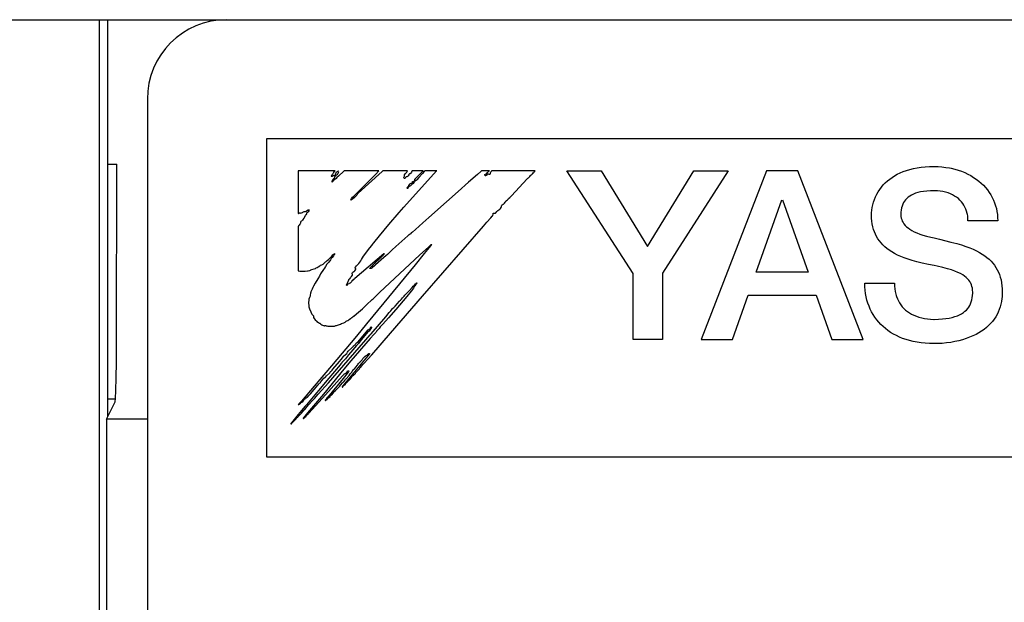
# Model space of a CAD drawing. Extents: x 60 to 814, y 62 to 560.
# Tile 10 of 21: x 438 to 451, y 433 to 440. Entities that reach past the tile are written whole.
import ezdxf

# ---------------------------------------------------------------- set-up
doc = ezdxf.new("R2010")
doc.units = 0
doc.header["$LTSCALE"] = 46.2
doc.layers.add('ALL_CURVE', color=7, linetype='CONTINUOUS')
doc.layers.add('ALL_FEATURES', color=7, linetype='CONTINUOUS')

msp = doc.modelspace()

# ---------------------------------------------------------------- linework, layer by layer
at = {"layer": 'ALL_CURVE', "color": 4, "linetype": 'CONTINUOUS'}
for p, q in [((441.5, 438.5), (441.5, 434.5)), ((478.5, 438.5), (441.5, 438.5)), ((441.5, 434.5), (459.5, 434.5))]:
    msp.add_line(p, q, dxfattribs=at)
at = {"layer": 'ALL_FEATURES', "color": 7, "linetype": 'CONTINUOUS'}
for p, q in [((411, 440), (479, 440)), ((439.395, 440), (439.395, 419.318)), ((439.5, 440), (439.5, 435)), ((440, 439), (440, 419.5)), ((439.5, 438.183), (439.614, 438.183)), ((439.486, 434.972), (439.596, 435.192)), ((439.5, 435.229), (439.597, 435.228)), ((439.486, 434.972), (439.486, 420.949)), ((440, 434.972), (439.486, 434.972))]:
    msp.add_line(p, q, dxfattribs=at)
at = {"layer": 'ALL_FEATURES', "color": 40, "linetype": 'CONTINUOUS'}
for p, q in [((449.645, 438.126), (449.692, 438.135)), ((449.692, 438.135), (449.742, 438.143)), ((449.742, 438.143), (449.794, 438.148)), ((449.794, 438.148), (449.849, 438.151)), ((449.849, 438.151), (449.906, 438.152)), ((449.906, 438.152), (449.956, 438.151)), ((449.956, 438.151), (450.005, 438.148)), ((450.005, 438.148), (450.053, 438.142)), ((450.053, 438.142), (450.1, 438.135)), ((450.1, 438.135), (450.123, 438.13)), ((441.9, 438.1), (441.9, 437.56)), ((442.365, 438.1), (441.9, 438.1)), ((442.314, 438.029), (442.318, 438.036)), ((442.319, 438.027), (442.314, 438.029)), ((442.318, 438.036), (442.324, 438.044)), ((442.326, 438.028), (442.319, 438.027)), ((442.324, 438.044), (442.329, 438.051)), ((442.333, 438.03), (442.326, 438.028)), ((442.329, 438.051), (442.335, 438.062)), ((442.337, 438.034), (442.333, 438.03)), ((442.335, 438.062), (442.341, 438.068)), ((442.341, 438.038), (442.337, 438.034)), ((442.341, 438.068), (442.344, 438.071)), ((442.345, 438.04), (442.341, 438.038)), ((442.344, 438.071), (442.347, 438.077)), ((442.347, 438.034), (442.345, 438.04)), ((442.347, 438.077), (442.349, 438.087)), ((442.349, 438.031), (442.347, 438.034)), ((442.349, 438.087), (442.353, 438.091)), ((442.354, 438.033), (442.349, 438.031)), ((442.352, 438.004), (442.358, 438.011)), ((442.353, 438.091), (442.363, 438.098)), ((442.357, 438.035), (442.354, 438.033)), ((442.36, 438.041), (442.357, 438.035)), ((442.358, 438.011), (442.363, 438.025)), ((442.363, 438.054), (442.36, 438.041)), ((442.363, 438.098), (442.365, 438.1)), ((442.367, 438.062), (442.363, 438.054)), ((442.363, 438.025), (442.369, 438.036)), ((442.374, 438.072), (442.367, 438.062)), ((442.369, 438.036), (442.376, 438.044)), ((442.383, 438.081), (442.374, 438.072)), ((442.376, 438.044), (442.384, 438.049)), ((442.387, 438.013), (442.376, 438.003)), ((442.388, 438.085), (442.383, 438.081)), ((442.384, 438.049), (442.396, 438.055)), ((442.405, 438.03), (442.387, 438.013)), ((442.394, 438.088), (442.388, 438.085)), ((442.408, 438.092), (442.394, 438.088)), ((442.396, 438.055), (442.399, 438.058)), ((442.399, 438.058), (442.4, 438.06)), ((442.4, 438.06), (442.402, 438.066)), ((442.402, 438.067), (442.405, 438.075)), ((442.402, 438.066), (442.402, 438.067)), ((442.476, 438.092), (442.405, 438.03)), ((442.405, 438.075), (442.407, 438.079)), ((442.407, 438.079), (442.409, 438.087)), ((442.409, 438.087), (442.408, 438.092)), ((442.48, 438.096), (442.476, 438.092)), ((442.485, 438.1), (442.48, 438.096)), ((442.916, 438.1), (442.485, 438.1)), ((442.642, 437.823), (442.875, 438.058)), ((442.955, 438.091), (442.655, 437.817)), ((442.875, 438.058), (442.914, 438.098)), ((442.914, 438.098), (442.916, 438.1)), ((442.965, 438.1), (442.955, 438.091)), ((443.276, 438.1), (442.965, 438.1)), ((443.228, 437.64), (443.642, 438.098)), ((443.229, 438.016), (443.233, 438.024)), ((443.229, 438.01), (443.229, 438.016)), ((443.232, 438.005), (443.229, 438.01)), ((443.233, 438.024), (443.236, 438.029)), ((443.236, 438.029), (443.238, 438.034)), ((443.238, 438.044), (443.239, 438.048)), ((443.238, 438.043), (443.238, 438.044)), ((443.238, 438.034), (443.238, 438.043)), ((443.239, 438.048), (443.248, 438.059)), ((443.25, 438.015), (443.245, 438.006)), ((443.248, 438.059), (443.26, 438.074)), ((443.254, 438.02), (443.25, 438.015)), ((443.258, 438.022), (443.254, 438.02)), ((443.267, 438.023), (443.258, 438.022)), ((443.26, 438.074), (443.266, 438.081)), ((443.266, 438.081), (443.273, 438.091)), ((443.276, 438.028), (443.267, 438.023)), ((443.273, 438.091), (443.276, 438.1)), ((443.284, 438.036), (443.276, 438.028)), ((443.292, 438.047), (443.284, 438.036)), ((443.294, 438.052), (443.292, 438.047)), ((443.297, 438.057), (443.294, 438.052)), ((443.3, 438.06), (443.297, 438.057)), ((443.305, 438.062), (443.3, 438.06)), ((443.311, 438.062), (443.305, 438.062)), ((443.315, 438.066), (443.311, 438.062)), ((443.324, 438.082), (443.315, 438.066)), ((443.33, 438.092), (443.324, 438.082)), ((443.336, 438.1), (443.33, 438.092)), ((443.474, 438.1), (443.336, 438.1)), ((443.37, 437.993), (443.386, 438.011)), ((443.386, 438.011), (443.437, 438.062)), ((443.42, 438.013), (443.392, 437.984)), ((443.464, 438.065), (443.42, 438.013)), ((443.437, 438.062), (443.456, 438.081)), ((443.456, 438.081), (443.474, 438.1)), ((443.486, 438.089), (443.464, 438.065)), ((443.496, 438.1), (443.486, 438.089)), ((443.644, 438.1), (443.496, 438.1)), ((443.642, 438.098), (443.644, 438.1)), ((444.155, 438.052), (444.044, 437.954)), ((444.197, 438.09), (444.155, 438.052)), ((444.208, 438.1), (444.197, 438.09)), ((444.309, 438.1), (444.208, 438.1)), ((444.248, 438.051), (444.249, 438.052)), ((444.248, 438.047), (444.248, 438.051)), ((444.25, 438.042), (444.248, 438.047)), ((444.249, 438.052), (444.258, 438.055)), ((444.255, 438.037), (444.25, 438.042)), ((444.258, 438.036), (444.255, 438.037)), ((444.258, 438.055), (444.269, 438.062)), ((444.268, 438.04), (444.258, 438.036)), ((444.275, 438.044), (444.268, 438.04)), ((444.269, 438.062), (444.283, 438.075)), ((444.28, 438.05), (444.275, 438.044)), ((444.285, 438.054), (444.28, 438.05)), ((444.283, 438.075), (444.291, 438.084)), ((444.293, 438.058), (444.285, 438.054)), ((444.291, 438.084), (444.304, 438.096)), ((444.297, 438.059), (444.293, 438.058)), ((444.3, 438.052), (444.297, 438.059)), ((444.302, 438.051), (444.3, 438.052)), ((444.304, 438.05), (444.302, 438.051)), ((444.304, 438.096), (444.309, 438.1)), ((444.308, 438.051), (444.304, 438.05)), ((444.314, 438.055), (444.308, 438.051)), ((444.317, 438.058), (444.314, 438.055)), ((444.319, 438.079), (444.316, 438.07)), ((444.316, 438.07), (444.317, 438.058)), ((444.323, 438.085), (444.319, 438.079)), ((444.324, 438.086), (444.323, 438.085)), ((444.328, 438.089), (444.324, 438.086)), ((444.331, 438.094), (444.328, 438.089)), ((444.336, 438.1), (444.331, 438.094)), ((444.883, 438.1), (444.336, 438.1)), ((444.792, 438.004), (444.799, 438.01)), ((444.799, 438.01), (444.816, 438.027)), ((444.816, 438.027), (444.826, 438.04)), ((444.826, 438.04), (444.831, 438.046)), ((444.831, 438.046), (444.835, 438.049)), ((444.835, 438.049), (444.844, 438.056)), ((444.844, 438.056), (444.85, 438.062)), ((444.85, 438.062), (444.857, 438.072)), ((444.857, 438.072), (444.869, 438.082)), ((444.869, 438.082), (444.871, 438.084)), ((444.871, 438.084), (444.879, 438.092)), ((444.879, 438.092), (444.883, 438.1)), ((446.116, 436.808), (445.281, 438.1)), ((445.281, 438.1), (445.716, 438.1)), ((445.716, 438.1), (446.296, 437.147)), ((446.296, 437.147), (446.879, 438.1)), ((447.312, 438.1), (446.488, 436.809)), ((446.879, 438.1), (447.312, 438.1)), ((447.795, 438.1), (446.975, 435.975)), ((448.192, 438.1), (447.795, 438.1)), ((449.013, 435.975), (448.192, 438.1)), ((449.347, 437.994), (449.377, 438.016)), ((449.377, 438.016), (449.409, 438.036)), ((449.409, 438.036), (449.443, 438.055)), ((449.443, 438.055), (449.479, 438.073)), ((449.479, 438.073), (449.518, 438.088)), ((449.518, 438.088), (449.558, 438.103)), ((449.558, 438.103), (449.6, 438.115)), ((449.6, 438.115), (449.645, 438.126)), ((450.123, 438.13), (450.167, 438.119)), ((450.167, 438.119), (450.211, 438.107)), ((450.211, 438.107), (450.253, 438.092)), ((450.253, 438.092), (450.293, 438.076)), ((450.293, 438.076), (450.331, 438.058)), ((450.331, 438.058), (450.368, 438.038)), ((450.368, 438.038), (450.404, 438.016)), ((450.404, 438.016), (450.437, 437.993)), ((442.328, 437.97), (442.33, 437.976)), ((442.328, 437.957), (442.328, 437.97)), ((442.331, 437.958), (442.328, 437.957)), ((442.33, 437.976), (442.331, 437.981)), ((442.331, 437.981), (442.337, 437.99)), ((442.338, 437.967), (442.331, 437.958)), ((442.337, 437.99), (442.348, 438)), ((442.345, 437.975), (442.338, 437.967)), ((442.36, 437.991), (442.345, 437.975)), ((442.348, 438), (442.352, 438.004)), ((442.376, 438.003), (442.36, 437.991)), ((443.239, 438), (443.232, 438.005)), ((443.241, 438.001), (443.239, 438)), ((443.245, 438.006), (443.241, 438.001)), ((443.269, 437.884), (443.272, 437.889)), ((443.27, 437.879), (443.269, 437.884)), ((443.272, 437.889), (443.279, 437.895)), ((443.279, 437.895), (443.286, 437.9)), ((443.283, 437.886), (443.28, 437.879)), ((443.288, 437.893), (443.283, 437.886)), ((443.286, 437.9), (443.291, 437.906)), ((443.298, 437.902), (443.288, 437.893)), ((443.291, 437.906), (443.293, 437.912)), ((443.293, 437.917), (443.295, 437.922)), ((443.293, 437.912), (443.293, 437.917)), ((443.295, 437.922), (443.297, 437.924)), ((443.297, 437.924), (443.3, 437.926)), ((443.312, 437.911), (443.298, 437.902)), ((443.3, 437.926), (443.303, 437.928)), ((443.303, 437.928), (443.307, 437.933)), ((443.307, 437.933), (443.313, 437.938)), ((443.326, 437.921), (443.312, 437.911)), ((443.313, 437.938), (443.322, 437.941)), ((443.322, 437.941), (443.327, 437.942)), ((443.334, 437.93), (443.326, 437.921)), ((443.327, 437.942), (443.333, 437.946)), ((443.333, 437.946), (443.337, 437.953)), ((443.341, 437.933), (443.334, 437.93)), ((443.337, 437.953), (443.339, 437.962)), ((443.339, 437.962), (443.345, 437.962)), ((443.348, 437.939), (443.341, 437.933)), ((443.345, 437.962), (443.353, 437.965)), ((443.356, 437.95), (443.348, 437.939)), ((443.353, 437.965), (443.362, 437.972)), ((443.363, 437.96), (443.356, 437.95)), ((443.362, 437.972), (443.373, 437.983)), ((443.37, 437.968), (443.363, 437.96)), ((443.367, 437.989), (443.37, 437.993)), ((443.368, 437.987), (443.367, 437.989)), ((443.373, 437.986), (443.368, 437.987)), ((443.377, 437.973), (443.37, 437.968)), ((443.375, 437.985), (443.373, 437.986)), ((443.373, 437.983), (443.375, 437.985)), ((443.386, 437.978), (443.377, 437.973)), ((443.392, 437.984), (443.386, 437.978)), ((444.044, 437.954), (443.914, 437.84)), ((444.587, 437.782), (444.784, 437.997)), ((444.784, 437.997), (444.792, 438.004)), ((449.222, 437.865), (449.244, 437.893)), ((449.244, 437.893), (449.267, 437.921)), ((449.267, 437.921), (449.292, 437.947)), ((449.292, 437.947), (449.319, 437.971)), ((449.319, 437.971), (449.347, 437.994)), ((450.437, 437.993), (450.469, 437.969)), ((450.469, 437.969), (450.499, 437.943)), ((450.499, 437.943), (450.527, 437.916)), ((450.527, 437.916), (450.553, 437.888)), ((450.553, 437.888), (450.577, 437.858)), ((442.603, 437.76), (442.57, 437.733)), ((442.571, 437.749), (442.584, 437.765)), ((442.584, 437.765), (442.599, 437.78)), ((442.599, 437.78), (442.642, 437.823)), ((442.639, 437.791), (442.603, 437.76)), ((442.641, 437.8), (442.639, 437.791)), ((442.645, 437.808), (442.641, 437.8)), ((442.652, 437.814), (442.645, 437.808)), ((442.655, 437.817), (442.652, 437.814)), ((443.27, 437.878), (443.27, 437.879)), ((443.274, 437.876), (443.27, 437.878)), ((443.278, 437.876), (443.274, 437.876)), ((443.28, 437.879), (443.278, 437.876)), ((443.914, 437.84), (443.768, 437.707)), ((444.549, 437.749), (444.565, 437.762)), ((444.565, 437.762), (444.574, 437.77)), ((444.574, 437.77), (444.587, 437.782)), ((449.155, 437.739), (449.169, 437.772)), ((449.169, 437.772), (449.185, 437.804)), ((449.185, 437.804), (449.203, 437.835)), ((449.203, 437.835), (449.222, 437.865)), ((449.58, 437.767), (449.563, 437.751)), ((449.6, 437.781), (449.58, 437.767)), ((449.621, 437.793), (449.6, 437.781)), ((449.646, 437.805), (449.621, 437.793)), ((449.673, 437.815), (449.646, 437.805)), ((449.703, 437.824), (449.673, 437.815)), ((449.736, 437.832), (449.703, 437.824)), ((449.774, 437.838), (449.736, 437.832)), ((449.815, 437.843), (449.774, 437.838)), ((449.862, 437.846), (449.815, 437.843)), ((449.908, 437.847), (449.862, 437.846)), ((449.911, 437.847), (449.908, 437.847)), ((449.948, 437.845), (449.911, 437.847)), ((449.984, 437.842), (449.948, 437.845)), ((450.018, 437.836), (449.984, 437.842)), ((450.051, 437.829), (450.018, 437.836)), ((450.082, 437.82), (450.051, 437.829)), ((450.112, 437.808), (450.082, 437.82)), ((450.139, 437.796), (450.112, 437.808)), ((450.165, 437.781), (450.139, 437.796)), ((450.189, 437.765), (450.165, 437.781)), ((450.212, 437.748), (450.189, 437.765)), ((450.577, 437.858), (450.599, 437.827)), ((450.599, 437.827), (450.619, 437.795)), ((450.619, 437.795), (450.638, 437.763)), ((450.638, 437.763), (450.654, 437.729)), ((442.57, 437.733), (442.561, 437.727)), ((442.561, 437.727), (442.562, 437.731)), ((442.562, 437.731), (442.565, 437.739)), ((442.565, 437.739), (442.566, 437.74)), ((442.566, 437.74), (442.571, 437.749)), ((443.171, 437.575), (443.228, 437.64)), ((443.768, 437.707), (443.545, 437.511)), ((444.447, 437.624), (444.456, 437.636)), ((444.456, 437.636), (444.46, 437.645)), ((444.459, 437.659), (444.462, 437.666)), ((444.459, 437.655), (444.459, 437.659)), ((444.46, 437.651), (444.459, 437.655)), ((444.46, 437.645), (444.46, 437.651)), ((444.462, 437.666), (444.469, 437.672)), ((444.469, 437.672), (444.481, 437.68)), ((444.481, 437.68), (444.487, 437.684)), ((444.487, 437.684), (444.498, 437.692)), ((444.498, 437.692), (444.506, 437.702)), ((444.506, 437.702), (444.512, 437.714)), ((444.512, 437.714), (444.515, 437.716)), ((444.515, 437.716), (444.524, 437.723)), ((444.524, 437.723), (444.534, 437.732)), ((444.534, 437.732), (444.543, 437.742)), ((444.543, 437.742), (444.549, 437.749)), ((447.667, 436.821), (447.99, 437.733)), ((447.998, 437.733), (448.319, 436.821)), ((449.121, 437.602), (449.126, 437.636)), ((449.126, 437.636), (449.134, 437.671)), ((449.134, 437.671), (449.143, 437.705)), ((449.143, 437.705), (449.155, 437.739)), ((449.504, 437.655), (449.497, 437.631)), ((449.512, 437.678), (449.504, 437.655)), ((449.522, 437.698), (449.512, 437.678)), ((449.534, 437.717), (449.522, 437.698)), ((449.548, 437.735), (449.534, 437.717)), ((449.555, 437.743), (449.548, 437.735)), ((449.563, 437.751), (449.555, 437.743)), ((450.232, 437.729), (450.212, 437.748)), ((450.251, 437.709), (450.232, 437.729)), ((450.267, 437.688), (450.251, 437.709)), ((450.282, 437.665), (450.267, 437.688)), ((450.295, 437.641), (450.282, 437.665)), ((450.307, 437.616), (450.295, 437.641)), ((450.654, 437.729), (450.668, 437.694)), ((450.668, 437.694), (450.68, 437.659)), ((450.68, 437.659), (450.69, 437.622)), ((441.9, 437.56), (441.904, 437.56)), ((441.904, 437.56), (441.907, 437.564)), ((441.907, 437.564), (441.91, 437.566)), ((441.91, 437.566), (441.915, 437.569)), ((441.915, 437.569), (441.919, 437.569)), ((441.919, 437.569), (441.923, 437.568)), ((441.923, 437.568), (441.933, 437.566)), ((441.933, 437.566), (441.943, 437.568)), ((441.943, 437.568), (441.954, 437.574)), ((441.954, 437.574), (441.959, 437.578)), ((441.959, 437.578), (441.967, 437.583)), ((441.967, 437.583), (441.976, 437.585)), ((441.976, 437.585), (441.984, 437.585)), ((441.98, 437.517), (441.976, 437.507)), ((441.981, 437.519), (441.98, 437.517)), ((441.983, 437.526), (441.981, 437.519)), ((441.988, 437.533), (441.983, 437.526)), ((441.984, 437.585), (441.99, 437.586)), ((441.993, 437.538), (441.988, 437.533)), ((441.99, 437.586), (442, 437.591)), ((442.001, 437.545), (441.993, 437.538)), ((442, 437.591), (442.018, 437.604)), ((442.004, 437.555), (442.001, 437.545)), ((442.006, 437.564), (442.004, 437.555)), ((442.01, 437.568), (442.006, 437.564)), ((442.018, 437.574), (442.01, 437.568)), ((442.018, 437.604), (442.026, 437.607)), ((442.026, 437.584), (442.018, 437.574)), ((442.026, 437.607), (442.034, 437.607)), ((442.033, 437.596), (442.026, 437.584)), ((442.036, 437.602), (442.033, 437.596)), ((442.034, 437.607), (442.036, 437.607)), ((442.036, 437.607), (442.037, 437.606)), ((442.037, 437.606), (442.036, 437.602)), ((443.042, 437.423), (443.171, 437.575)), ((444.324, 437.505), (444.343, 437.526)), ((444.343, 437.526), (444.349, 437.531)), ((444.349, 437.533), (444.353, 437.557)), ((444.349, 437.531), (444.349, 437.533)), ((444.353, 437.557), (444.355, 437.565)), ((444.355, 437.565), (444.365, 437.565)), ((444.365, 437.565), (444.367, 437.565)), ((444.367, 437.565), (444.378, 437.564)), ((444.378, 437.564), (444.384, 437.565)), ((444.384, 437.565), (444.388, 437.569)), ((444.388, 437.569), (444.399, 437.585)), ((444.399, 437.585), (444.411, 437.598)), ((444.411, 437.598), (444.425, 437.609)), ((444.425, 437.609), (444.437, 437.615)), ((444.437, 437.615), (444.439, 437.616)), ((444.439, 437.616), (444.445, 437.622)), ((444.445, 437.622), (444.447, 437.624)), ((449.117, 437.57), (449.121, 437.602)), ((449.117, 437.545), (449.117, 437.57)), ((449.118, 437.504), (449.117, 437.545)), ((449.489, 437.576), (449.488, 437.545)), ((449.488, 437.545), (449.489, 437.524)), ((449.492, 437.605), (449.489, 437.576)), ((449.489, 437.524), (449.493, 437.503)), ((449.497, 437.631), (449.492, 437.605)), ((450.316, 437.59), (450.307, 437.616)), ((450.323, 437.562), (450.316, 437.59)), ((450.326, 437.547), (450.323, 437.562)), ((450.329, 437.533), (450.326, 437.547)), ((450.332, 437.502), (450.329, 437.533)), ((450.69, 437.622), (450.697, 437.585)), ((450.697, 437.585), (450.703, 437.547)), ((450.703, 437.547), (450.706, 437.509)), ((441.903, 437.404), (441.9, 437.395)), ((441.9, 437.395), (441.9, 436.839)), ((441.91, 437.415), (441.903, 437.404)), ((441.92, 437.426), (441.91, 437.415)), ((441.924, 437.432), (441.92, 437.426)), ((441.927, 437.44), (441.924, 437.432)), ((441.929, 437.448), (441.927, 437.44)), ((441.93, 437.45), (441.929, 437.448)), ((441.934, 437.459), (441.93, 437.45)), ((441.941, 437.466), (441.934, 437.459)), ((441.95, 437.471), (441.941, 437.466)), ((441.952, 437.473), (441.95, 437.471)), ((441.955, 437.479), (441.952, 437.473)), ((441.961, 437.489), (441.955, 437.479)), ((441.964, 437.493), (441.961, 437.489)), ((441.971, 437.498), (441.964, 437.493)), ((441.976, 437.507), (441.971, 437.498)), ((442.922, 437.278), (443.042, 437.423)), ((443.47, 437.442), (443.378, 437.36)), ((443.466, 436.522), (444.234, 437.402)), ((443.545, 437.511), (443.47, 437.442)), ((444.234, 437.402), (444.275, 437.45)), ((444.275, 437.45), (444.324, 437.505)), ((449.121, 437.466), (449.118, 437.504)), ((449.126, 437.429), (449.121, 437.466)), ((449.134, 437.394), (449.126, 437.429)), ((449.143, 437.361), (449.134, 437.394)), ((449.493, 437.503), (449.498, 437.484)), ((449.498, 437.484), (449.506, 437.465)), ((449.506, 437.465), (449.515, 437.447)), ((449.515, 437.447), (449.527, 437.429)), ((449.527, 437.429), (449.541, 437.412)), ((449.541, 437.412), (449.558, 437.395)), ((449.558, 437.395), (449.578, 437.379)), ((450.333, 437.47), (450.332, 437.502)), ((450.707, 437.47), (450.333, 437.47)), ((450.706, 437.509), (450.707, 437.47)), ((442.851, 437.19), (442.922, 437.278)), ((443.281, 437.279), (443.129, 437.146)), ((443.29, 437.287), (443.281, 437.279)), ((443.298, 437.292), (443.29, 437.287)), ((443.31, 437.3), (443.298, 437.292)), ((443.318, 437.307), (443.31, 437.3)), ((443.322, 437.316), (443.318, 437.307)), ((443.325, 437.317), (443.322, 437.316)), ((443.337, 437.326), (443.325, 437.317)), ((443.378, 437.36), (443.337, 437.326)), ((449.154, 437.33), (449.143, 437.361)), ((449.167, 437.299), (449.154, 437.33)), ((449.182, 437.27), (449.167, 437.299)), ((449.198, 437.243), (449.182, 437.27)), ((449.578, 437.379), (449.6, 437.363)), ((449.6, 437.363), (449.626, 437.347)), ((449.626, 437.347), (449.655, 437.332)), ((449.655, 437.332), (449.688, 437.317)), ((449.688, 437.317), (449.725, 437.303)), ((449.725, 437.303), (449.766, 437.289)), ((449.766, 437.289), (449.812, 437.276)), ((449.812, 437.276), (449.865, 437.263)), ((442.803, 437.129), (442.827, 437.158)), ((442.827, 437.158), (442.83, 437.162)), ((442.83, 437.162), (442.832, 437.165)), ((442.832, 437.165), (442.851, 437.19)), ((443.129, 437.146), (443.083, 437.105)), ((443.569, 437.157), (443.487, 437.057)), ((443.541, 437.139), (443.575, 437.169)), ((443.58, 437.173), (443.569, 437.157)), ((443.575, 437.169), (443.58, 437.173)), ((449.217, 437.216), (449.198, 437.243)), ((449.238, 437.19), (449.217, 437.216)), ((449.26, 437.166), (449.238, 437.19)), ((449.285, 437.142), (449.26, 437.166)), ((449.312, 437.12), (449.285, 437.142)), ((449.865, 437.263), (449.906, 437.253)), ((449.906, 437.253), (449.973, 437.236)), ((449.973, 437.236), (450.119, 437.201)), ((450.119, 437.201), (450.191, 437.182)), ((450.191, 437.182), (450.252, 437.165)), ((450.252, 437.165), (450.306, 437.147)), ((450.306, 437.147), (450.355, 437.129)), ((442.314, 437.014), (442.321, 437.025)), ((442.321, 437.025), (442.336, 437.039)), ((442.344, 437.03), (442.327, 437.007)), ((442.336, 437.039), (442.353, 437.053)), ((442.353, 437.044), (442.344, 437.03)), ((442.353, 437.053), (442.362, 437.059)), ((442.362, 437.059), (442.353, 437.044)), ((442.976, 437.053), (442.613, 436.741)), ((442.707, 437.002), (442.723, 437.025)), ((442.723, 437.025), (442.803, 437.129)), ((442.857, 436.928), (442.948, 437.017)), ((442.948, 437.017), (442.981, 437.051)), ((442.981, 437.054), (442.976, 437.053)), ((443.003, 437.03), (442.976, 437.007)), ((442.986, 437.056), (442.981, 437.054)), ((442.981, 437.051), (442.986, 437.056)), ((442.985, 436.624), (443.432, 437.039)), ((443.022, 437.046), (443.003, 437.03)), ((443.044, 437.067), (443.022, 437.046)), ((443.065, 437.088), (443.044, 437.067)), ((443.083, 437.105), (443.065, 437.088)), ((443.487, 437.057), (443.374, 436.917)), ((443.432, 437.039), (443.541, 437.139)), ((449.341, 437.098), (449.312, 437.12)), ((449.373, 437.077), (449.341, 437.098)), ((449.407, 437.057), (449.373, 437.077)), ((449.445, 437.038), (449.407, 437.057)), ((449.486, 437.02), (449.445, 437.038)), ((449.53, 437.002), (449.486, 437.02)), ((450.355, 437.129), (450.4, 437.111)), ((450.4, 437.111), (450.44, 437.091)), ((450.44, 437.091), (450.478, 437.072)), ((450.478, 437.072), (450.512, 437.051)), ((450.512, 437.051), (450.543, 437.03)), ((450.543, 437.03), (450.572, 437.008)), ((442.152, 436.889), (442.171, 436.901)), ((442.171, 436.901), (442.182, 436.909)), ((442.182, 436.909), (442.195, 436.916)), ((442.195, 436.916), (442.212, 436.925)), ((442.212, 436.925), (442.226, 436.935)), ((442.226, 436.935), (442.23, 436.939)), ((442.23, 436.939), (442.235, 436.946)), ((442.244, 436.894), (442.23, 436.874)), ((442.235, 436.946), (442.242, 436.952)), ((442.242, 436.952), (442.252, 436.957)), ((442.262, 436.922), (442.244, 436.894)), ((442.252, 436.957), (442.253, 436.957)), ((442.253, 436.957), (442.257, 436.96)), ((442.257, 436.96), (442.264, 436.969)), ((442.273, 436.937), (442.262, 436.922)), ((442.262, 436.922), (442.262, 436.922)), ((442.264, 436.969), (442.279, 436.982)), ((442.284, 436.95), (442.273, 436.937)), ((442.279, 436.982), (442.294, 436.994)), ((442.307, 436.979), (442.284, 436.95)), ((442.294, 436.994), (442.308, 437.006)), ((442.311, 436.985), (442.307, 436.979)), ((442.308, 437.006), (442.314, 437.014)), ((442.316, 436.993), (442.311, 436.985)), ((442.327, 437.007), (442.316, 436.993)), ((442.62, 436.887), (442.634, 436.903)), ((442.634, 436.903), (442.641, 436.911)), ((442.641, 436.911), (442.656, 436.925)), ((442.656, 436.925), (442.664, 436.933)), ((442.664, 436.933), (442.674, 436.947)), ((442.674, 436.947), (442.689, 436.967)), ((442.689, 436.967), (442.692, 436.973)), ((442.692, 436.973), (442.696, 436.982)), ((442.696, 436.982), (442.707, 437.002)), ((442.811, 436.882), (442.857, 436.928)), ((442.86, 436.902), (442.837, 436.882)), ((442.874, 436.916), (442.86, 436.902)), ((442.976, 437.007), (442.874, 436.916)), ((443.374, 436.917), (443.036, 436.508)), ((449.578, 436.986), (449.53, 437.002)), ((449.631, 436.97), (449.578, 436.986)), ((449.69, 436.954), (449.631, 436.97)), ((449.756, 436.938), (449.69, 436.954)), ((449.837, 436.921), (449.756, 436.938)), ((449.909, 436.907), (449.837, 436.921)), ((449.946, 436.899), (449.909, 436.907)), ((450.015, 436.882), (449.946, 436.899)), ((450.572, 437.008), (450.599, 436.985)), ((450.599, 436.985), (450.623, 436.961)), ((450.623, 436.961), (450.646, 436.936)), ((450.646, 436.936), (450.666, 436.909)), ((450.666, 436.909), (450.684, 436.882)), ((441.9, 436.839), (441.918, 436.835)), ((441.918, 436.835), (441.942, 436.834)), ((441.942, 436.834), (441.971, 436.835)), ((441.971, 436.835), (441.989, 436.837)), ((441.989, 436.837), (442.016, 436.839)), ((442.016, 436.839), (442.025, 436.84)), ((442.025, 436.84), (442.045, 436.843)), ((442.045, 436.843), (442.053, 436.846)), ((442.053, 436.846), (442.059, 436.85)), ((442.059, 436.85), (442.073, 436.856)), ((442.073, 436.856), (442.099, 436.864)), ((442.099, 436.864), (442.116, 436.869)), ((442.116, 436.869), (442.123, 436.874)), ((442.123, 436.874), (442.125, 436.877)), ((442.125, 436.877), (442.127, 436.879)), ((442.127, 436.879), (442.138, 436.882)), ((442.138, 436.882), (442.152, 436.889)), ((442.166, 436.773), (442.145, 436.738)), ((442.182, 436.801), (442.166, 436.773)), ((442.219, 436.858), (442.182, 436.801)), ((442.23, 436.874), (442.219, 436.858)), ((442.56, 436.754), (442.572, 436.77)), ((442.572, 436.77), (442.583, 436.784)), ((442.581, 436.809), (442.583, 436.814)), ((442.581, 436.801), (442.581, 436.809)), ((442.584, 436.792), (442.581, 436.801)), ((442.583, 436.814), (442.585, 436.817)), ((442.583, 436.784), (442.585, 436.788)), ((442.584, 436.792), (442.584, 436.792)), ((442.585, 436.788), (442.584, 436.792)), ((442.585, 436.817), (442.589, 436.819)), ((442.589, 436.819), (442.591, 436.821)), ((442.591, 436.821), (442.595, 436.828)), ((442.595, 436.828), (442.597, 436.83)), ((442.597, 436.83), (442.605, 436.833)), ((442.605, 436.833), (442.613, 436.84)), ((442.613, 436.84), (442.62, 436.851)), ((442.617, 436.882), (442.62, 436.887)), ((442.617, 436.875), (442.617, 436.882)), ((442.619, 436.869), (442.617, 436.875)), ((442.624, 436.865), (442.619, 436.869)), ((442.62, 436.851), (442.624, 436.86)), ((442.625, 436.863), (442.624, 436.865)), ((442.624, 436.86), (442.625, 436.863)), ((442.801, 436.868), (442.803, 436.873)), ((442.807, 436.868), (442.801, 436.868)), ((442.803, 436.873), (442.807, 436.879)), ((442.807, 436.879), (442.811, 436.882)), ((442.818, 436.869), (442.807, 436.868)), ((442.826, 436.873), (442.818, 436.869)), ((442.837, 436.882), (442.826, 436.873)), ((446.116, 435.975), (446.116, 436.808)), ((446.488, 436.809), (446.488, 435.975)), ((448.319, 436.821), (447.667, 436.821)), ((450.074, 436.866), (450.015, 436.882)), ((450.125, 436.85), (450.074, 436.866)), ((450.168, 436.835), (450.125, 436.85)), ((450.206, 436.819), (450.168, 436.835)), ((450.238, 436.804), (450.206, 436.819)), ((450.266, 436.788), (450.238, 436.804)), ((450.29, 436.772), (450.266, 436.788)), ((450.31, 436.756), (450.29, 436.772)), ((450.684, 436.882), (450.701, 436.854)), ((450.701, 436.854), (450.716, 436.824)), ((450.716, 436.824), (450.728, 436.793)), ((450.728, 436.793), (450.739, 436.761)), ((442.093, 436.648), (442.085, 436.629)), ((442.112, 436.683), (442.093, 436.648)), ((442.145, 436.738), (442.112, 436.683)), ((442.506, 436.661), (442.508, 436.665)), ((442.508, 436.658), (442.506, 436.661)), ((442.508, 436.665), (442.513, 436.673)), ((442.512, 436.654), (442.508, 436.658)), ((442.515, 436.66), (442.512, 436.654)), ((442.513, 436.673), (442.521, 436.687)), ((442.518, 436.665), (442.515, 436.66)), ((442.526, 436.672), (442.518, 436.665)), ((442.521, 436.687), (442.523, 436.696)), ((442.523, 436.7), (442.528, 436.705)), ((442.523, 436.696), (442.523, 436.7)), ((442.538, 436.677), (442.526, 436.672)), ((442.528, 436.705), (442.533, 436.713)), ((442.533, 436.713), (442.538, 436.726)), ((442.538, 436.726), (442.541, 436.738)), ((442.539, 436.678), (442.538, 436.677)), ((442.552, 436.685), (442.539, 436.678)), ((442.541, 436.738), (442.542, 436.74)), ((442.542, 436.74), (442.544, 436.74)), ((442.544, 436.74), (442.548, 436.738)), ((442.548, 436.738), (442.551, 436.738)), ((442.551, 436.738), (442.555, 436.743)), ((442.562, 436.694), (442.552, 436.685)), ((442.555, 436.743), (442.56, 436.754)), ((442.569, 436.703), (442.562, 436.694)), ((442.574, 436.713), (442.569, 436.703)), ((442.577, 436.713), (442.574, 436.713)), ((442.579, 436.713), (442.577, 436.713)), ((442.584, 436.716), (442.579, 436.713)), ((442.592, 436.729), (442.584, 436.716)), ((442.595, 436.732), (442.592, 436.729)), ((442.597, 436.731), (442.595, 436.732)), ((442.6, 436.73), (442.597, 436.731)), ((442.613, 436.741), (442.6, 436.73)), ((443.335, 436.63), (443.348, 436.645)), ((443.348, 436.645), (443.363, 436.659)), ((443.369, 436.649), (443.361, 436.641)), ((443.363, 436.659), (443.378, 436.676)), ((443.378, 436.663), (443.369, 436.649)), ((443.378, 436.676), (443.383, 436.68)), ((443.384, 436.673), (443.378, 436.663)), ((443.383, 436.68), (443.389, 436.684)), ((443.39, 436.677), (443.384, 436.673)), ((443.389, 436.684), (443.39, 436.687)), ((443.39, 436.687), (443.391, 436.687)), ((443.391, 436.679), (443.39, 436.677)), ((443.391, 436.687), (443.392, 436.687)), ((443.393, 436.685), (443.391, 436.679)), ((443.392, 436.687), (443.393, 436.685)), ((449.033, 436.682), (449.033, 436.684)), ((449.033, 436.684), (449.406, 436.684)), ((449.035, 436.638), (449.033, 436.682)), ((449.406, 436.684), (449.407, 436.647)), ((449.407, 436.647), (449.411, 436.612)), ((450.328, 436.739), (450.31, 436.756)), ((450.344, 436.722), (450.328, 436.739)), ((450.357, 436.704), (450.344, 436.722)), ((450.362, 436.694), (450.357, 436.704)), ((450.367, 436.685), (450.362, 436.694)), ((450.376, 436.665), (450.367, 436.685)), ((450.383, 436.644), (450.376, 436.665)), ((450.388, 436.621), (450.383, 436.644)), ((450.739, 436.761), (450.749, 436.726)), ((450.749, 436.726), (450.756, 436.69)), ((450.756, 436.69), (450.761, 436.652)), ((450.761, 436.652), (450.764, 436.612)), ((442.048, 436.529), (442.046, 436.506)), ((442.049, 436.535), (442.048, 436.529)), ((442.054, 436.56), (442.049, 436.535)), ((442.058, 436.571), (442.054, 436.56)), ((442.06, 436.574), (442.058, 436.571)), ((442.077, 436.61), (442.06, 436.574)), ((442.085, 436.629), (442.077, 436.61)), ((442.85, 436.494), (442.928, 436.57)), ((442.928, 436.57), (442.985, 436.624)), ((443.062, 436.053), (443.466, 436.522)), ((443.212, 436.499), (443.232, 436.521)), ((443.232, 436.521), (443.243, 436.532)), ((443.243, 436.532), (443.295, 436.587)), ((443.321, 436.585), (443.266, 436.517)), ((443.295, 436.587), (443.335, 436.63)), ((443.35, 436.623), (443.321, 436.585)), ((443.361, 436.641), (443.35, 436.623)), ((447.368, 435.975), (447.566, 436.534)), ((447.566, 436.534), (448.42, 436.534)), ((448.42, 436.534), (448.617, 435.975)), ((449.038, 436.596), (449.035, 436.638)), ((449.044, 436.554), (449.038, 436.596)), ((449.051, 436.512), (449.044, 436.554)), ((449.411, 436.612), (449.416, 436.578)), ((449.416, 436.578), (449.423, 436.546)), ((449.423, 436.546), (449.428, 436.531)), ((449.428, 436.531), (449.432, 436.516)), ((450.387, 436.5), (450.39, 436.529)), ((450.391, 436.597), (450.388, 436.621)), ((450.39, 436.529), (450.392, 436.56)), ((450.392, 436.57), (450.391, 436.597)), ((450.392, 436.56), (450.392, 436.57)), ((450.764, 436.53), (450.763, 436.511)), ((450.764, 436.612), (450.765, 436.57)), ((450.765, 436.57), (450.764, 436.53)), ((442.031, 436.451), (442.029, 436.442)), ((442.029, 436.442), (442.03, 436.436)), ((442.03, 436.436), (442.031, 436.43)), ((442.033, 436.459), (442.031, 436.451)), ((442.031, 436.43), (442.035, 436.409)), ((442.034, 436.471), (442.033, 436.459)), ((442.035, 436.483), (442.034, 436.471)), ((442.035, 436.396), (442.034, 436.392)), ((442.038, 436.494), (442.035, 436.483)), ((442.035, 436.409), (442.035, 436.396)), ((442.042, 436.502), (442.038, 436.494)), ((442.046, 436.506), (442.042, 436.502)), ((442.707, 436.363), (442.761, 436.413)), ((442.761, 436.413), (442.831, 436.478)), ((442.831, 436.478), (442.842, 436.487)), ((443.036, 436.508), (442.841, 436.271)), ((442.842, 436.487), (442.85, 436.494)), ((443.119, 436.394), (443.148, 436.428)), ((443.266, 436.517), (443.127, 436.354)), ((443.148, 436.428), (443.17, 436.454)), ((443.17, 436.454), (443.177, 436.46)), ((443.177, 436.46), (443.188, 436.469)), ((443.188, 436.469), (443.196, 436.479)), ((443.196, 436.479), (443.201, 436.484)), ((443.201, 436.484), (443.212, 436.499)), ((449.061, 436.472), (449.051, 436.512)), ((449.073, 436.433), (449.061, 436.472)), ((449.087, 436.395), (449.073, 436.433)), ((449.432, 436.516), (449.444, 436.487)), ((449.444, 436.487), (449.456, 436.46)), ((449.456, 436.46), (449.471, 436.435)), ((449.471, 436.435), (449.487, 436.41)), ((449.487, 436.41), (449.506, 436.387)), ((450.343, 436.383), (450.355, 436.403)), ((450.355, 436.403), (450.366, 436.425)), ((450.366, 436.425), (450.375, 436.448)), ((450.375, 436.448), (450.382, 436.473)), ((450.382, 436.473), (450.387, 436.5)), ((450.748, 436.419), (450.739, 436.385)), ((450.756, 436.455), (450.748, 436.419)), ((450.761, 436.492), (450.756, 436.455)), ((450.763, 436.511), (450.761, 436.492)), ((442.034, 436.392), (442.034, 436.388)), ((442.034, 436.388), (442.043, 436.36)), ((442.043, 436.36), (442.057, 436.324)), ((442.057, 436.324), (442.067, 436.302)), ((442.067, 436.302), (442.073, 436.293)), ((442.073, 436.293), (442.08, 436.284)), ((442.08, 436.284), (442.086, 436.278)), ((442.086, 436.278), (442.09, 436.273)), ((442.086, 436.278), (442.086, 436.278)), ((442.09, 436.273), (442.092, 436.262)), ((442.602, 436.271), (442.633, 436.3)), ((442.633, 436.3), (442.707, 436.363)), ((443.001, 436.261), (443.018, 436.282)), ((443.018, 436.282), (443.027, 436.293)), ((443.027, 436.293), (443.046, 436.317)), ((443.127, 436.354), (443.035, 436.25)), ((443.046, 436.317), (443.053, 436.325)), ((443.053, 436.325), (443.066, 436.336)), ((443.066, 436.336), (443.079, 436.351)), ((443.079, 436.351), (443.088, 436.364)), ((443.088, 436.364), (443.091, 436.368)), ((443.091, 436.368), (443.103, 436.377)), ((443.103, 436.377), (443.119, 436.394)), ((449.102, 436.358), (449.087, 436.395)), ((449.12, 436.323), (449.102, 436.358)), ((449.14, 436.288), (449.12, 436.323)), ((449.161, 436.255), (449.14, 436.288)), ((449.506, 436.387), (449.525, 436.366)), ((449.525, 436.366), (449.547, 436.346)), ((449.547, 436.346), (449.571, 436.327)), ((449.571, 436.327), (449.596, 436.31)), ((449.596, 436.31), (449.623, 436.294)), ((449.623, 436.294), (449.652, 436.28)), ((449.652, 436.28), (449.683, 436.267)), ((450.169, 436.263), (450.2, 436.274)), ((450.2, 436.274), (450.227, 436.286)), ((450.227, 436.286), (450.253, 436.3)), ((450.253, 436.3), (450.264, 436.307)), ((450.264, 436.307), (450.275, 436.314)), ((450.275, 436.314), (450.295, 436.33)), ((450.295, 436.33), (450.313, 436.346)), ((450.313, 436.346), (450.329, 436.364)), ((450.329, 436.364), (450.343, 436.383)), ((450.699, 436.289), (450.682, 436.259)), ((450.714, 436.32), (450.699, 436.289)), ((450.727, 436.352), (450.714, 436.32)), ((450.739, 436.385), (450.727, 436.352)), ((442.092, 436.262), (442.094, 436.253)), ((442.094, 436.253), (442.101, 436.24)), ((442.101, 436.24), (442.113, 436.223)), ((442.113, 436.223), (442.132, 436.204)), ((442.132, 436.204), (442.134, 436.202)), ((442.134, 436.202), (442.153, 436.188)), ((442.153, 436.188), (442.165, 436.181)), ((442.165, 436.181), (442.172, 436.18)), ((442.172, 436.18), (442.175, 436.177)), ((442.175, 436.177), (442.175, 436.176)), ((442.175, 436.176), (442.183, 436.17)), ((442.183, 436.17), (442.198, 436.16)), ((442.198, 436.16), (442.226, 436.149)), ((442.226, 436.149), (442.231, 436.149)), ((442.231, 436.149), (442.236, 436.15)), ((442.236, 436.15), (442.245, 436.15)), ((442.245, 436.15), (442.252, 436.148)), ((442.252, 436.148), (442.26, 436.146)), ((442.366, 436.148), (442.372, 436.15)), ((442.372, 436.15), (442.38, 436.153)), ((442.38, 436.153), (442.396, 436.157)), ((442.396, 436.157), (442.434, 436.17)), ((442.434, 436.17), (442.446, 436.175)), ((442.446, 436.175), (442.472, 436.185)), ((442.472, 436.185), (442.489, 436.195)), ((442.489, 436.195), (442.505, 436.204)), ((442.505, 436.204), (442.512, 436.209)), ((442.512, 436.209), (442.526, 436.216)), ((442.526, 436.216), (442.536, 436.223)), ((442.536, 436.223), (442.545, 436.23)), ((442.545, 436.23), (442.552, 436.233)), ((442.552, 436.233), (442.554, 436.235)), ((442.554, 436.235), (442.558, 436.239)), ((442.558, 436.239), (442.563, 436.241)), ((442.563, 436.241), (442.567, 436.243)), ((442.567, 436.243), (442.574, 436.251)), ((442.574, 436.251), (442.576, 436.253)), ((442.576, 436.253), (442.586, 436.261)), ((442.586, 436.261), (442.597, 436.267)), ((442.597, 436.267), (442.602, 436.271)), ((442.761, 436.172), (442.634, 436.019)), ((442.841, 436.271), (442.761, 436.172)), ((442.819, 436.047), (443.001, 436.261)), ((442.964, 436.17), (442.943, 436.147)), ((443.035, 436.25), (442.964, 436.17)), ((449.184, 436.224), (449.161, 436.255)), ((449.209, 436.194), (449.184, 436.224)), ((449.235, 436.165), (449.209, 436.194)), ((449.263, 436.138), (449.235, 436.165)), ((449.683, 436.267), (449.715, 436.256)), ((449.715, 436.256), (449.75, 436.247)), ((449.75, 436.247), (449.786, 436.239)), ((449.786, 436.239), (449.824, 436.234)), ((449.824, 436.234), (449.863, 436.231)), ((449.863, 436.231), (449.904, 436.229)), ((449.904, 436.229), (449.906, 436.229)), ((449.906, 436.229), (449.961, 436.231)), ((449.961, 436.231), (450.011, 436.234)), ((450.011, 436.234), (450.056, 436.239)), ((450.056, 436.239), (450.098, 436.245)), ((450.098, 436.245), (450.135, 436.253)), ((450.135, 436.253), (450.169, 436.263)), ((450.593, 436.151), (450.565, 436.126)), ((450.618, 436.176), (450.593, 436.151)), ((450.641, 436.203), (450.618, 436.176)), ((450.662, 436.231), (450.641, 436.203)), ((450.682, 436.259), (450.662, 436.231)), ((442.26, 436.146), (442.273, 436.145)), ((442.273, 436.145), (442.282, 436.145)), ((442.279, 435.432), (442.805, 436.033)), ((442.282, 436.145), (442.299, 436.145)), ((442.299, 436.145), (442.31, 436.143)), ((442.31, 436.143), (442.317, 436.142)), ((442.317, 436.142), (442.334, 436.143)), ((442.334, 436.143), (442.347, 436.143)), ((442.347, 436.143), (442.357, 436.144)), ((442.357, 436.144), (442.366, 436.148)), ((442.782, 436.076), (442.693, 435.97)), ((442.715, 436.018), (442.782, 436.097)), ((442.782, 436.097), (442.787, 436.103)), ((442.786, 436.076), (442.782, 436.076)), ((442.791, 436.08), (442.786, 436.076)), ((442.787, 436.103), (442.793, 436.107)), ((442.8, 436.091), (442.791, 436.08)), ((442.793, 436.107), (442.799, 436.107)), ((442.799, 436.107), (442.8, 436.108)), ((442.8, 436.108), (442.804, 436.119)), ((442.805, 436.098), (442.8, 436.091)), ((442.804, 436.119), (442.808, 436.123)), ((442.813, 436.107), (442.805, 436.098)), ((442.805, 436.033), (442.806, 436.034)), ((442.806, 436.034), (442.815, 436.044)), ((442.851, 436.039), (442.806, 435.986)), ((442.808, 436.123), (442.811, 436.126)), ((442.811, 436.126), (442.813, 436.13)), ((442.813, 436.13), (442.814, 436.131)), ((442.819, 436.115), (442.813, 436.107)), ((442.814, 436.131), (442.818, 436.133)), ((442.815, 436.044), (442.819, 436.047)), ((442.818, 436.133), (442.823, 436.131)), ((442.822, 436.122), (442.819, 436.115)), ((442.823, 436.131), (442.822, 436.122)), ((442.823, 436.131), (442.823, 436.131)), ((442.825, 435.782), (443.062, 436.053)), ((442.867, 436.056), (442.851, 436.039)), ((442.871, 436.06), (442.867, 436.056)), ((442.878, 436.065), (442.871, 436.06)), ((442.883, 436.073), (442.878, 436.065)), ((442.885, 436.075), (442.883, 436.073)), ((442.887, 436.08), (442.885, 436.075)), ((442.917, 436.115), (442.887, 436.08)), ((442.932, 436.134), (442.917, 436.115)), ((442.943, 436.147), (442.932, 436.134)), ((449.293, 436.112), (449.263, 436.138)), ((449.325, 436.087), (449.293, 436.112)), ((449.358, 436.065), (449.325, 436.087)), ((449.394, 436.043), (449.358, 436.065)), ((449.431, 436.024), (449.394, 436.043)), ((450.434, 436.039), (450.395, 436.021)), ((450.47, 436.059), (450.434, 436.039)), ((450.504, 436.081), (450.47, 436.059)), ((450.536, 436.103), (450.504, 436.081)), ((450.565, 436.126), (450.536, 436.103)), ((442.634, 436.019), (442.318, 435.644)), ((442.806, 435.986), (442.564, 435.705)), ((442.597, 435.897), (442.603, 435.9)), ((442.603, 435.9), (442.607, 435.903)), ((442.607, 435.903), (442.616, 435.908)), ((442.616, 435.908), (442.623, 435.916)), ((442.623, 435.916), (442.627, 435.926)), ((442.627, 435.926), (442.63, 435.929)), ((442.63, 435.929), (442.634, 435.933)), ((442.643, 435.91), (442.632, 435.898)), ((442.634, 435.933), (442.646, 435.94)), ((442.657, 435.927), (442.643, 435.91)), ((442.646, 435.94), (442.651, 435.942)), ((442.651, 435.942), (442.715, 436.018)), ((442.693, 435.97), (442.657, 435.927)), ((446.488, 435.975), (446.116, 435.975)), ((446.975, 435.975), (447.368, 435.975)), ((448.617, 435.975), (449.013, 435.975)), ((449.469, 436.005), (449.431, 436.024)), ((449.51, 435.989), (449.469, 436.005)), ((449.553, 435.974), (449.51, 435.989)), ((449.597, 435.961), (449.553, 435.974)), ((449.643, 435.95), (449.597, 435.961)), ((449.692, 435.941), (449.643, 435.95)), ((449.742, 435.933), (449.692, 435.941)), ((449.795, 435.928), (449.742, 435.933)), ((449.849, 435.925), (449.795, 435.928)), ((449.906, 435.923), (449.849, 435.925)), ((449.952, 435.924), (449.906, 435.923)), ((450.007, 435.927), (449.952, 435.924)), ((450.062, 435.932), (450.007, 435.927)), ((450.115, 435.939), (450.062, 435.932)), ((450.167, 435.949), (450.115, 435.939)), ((450.217, 435.96), (450.167, 435.949)), ((450.264, 435.973), (450.217, 435.96)), ((450.31, 435.987), (450.264, 435.973)), ((450.354, 436.003), (450.31, 435.987)), ((450.395, 436.021), (450.354, 436.003)), ((442.47, 435.764), (442.496, 435.787)), ((442.534, 435.782), (442.493, 435.732)), ((442.496, 435.787), (442.512, 435.798)), ((442.512, 435.798), (442.515, 435.807)), ((442.515, 435.807), (442.521, 435.818)), ((442.521, 435.818), (442.53, 435.827)), ((442.53, 435.827), (442.575, 435.872)), ((442.589, 435.847), (442.534, 435.782)), ((442.575, 435.872), (442.596, 435.893)), ((442.632, 435.898), (442.589, 435.847)), ((442.596, 435.893), (442.597, 435.897)), ((442.754, 435.773), (442.768, 435.779)), ((442.768, 435.779), (442.77, 435.784)), ((442.77, 435.784), (442.773, 435.788)), ((442.773, 435.788), (442.781, 435.792)), ((442.797, 435.796), (442.776, 435.769)), ((442.777, 435.728), (442.825, 435.782)), ((442.781, 435.792), (442.782, 435.795)), ((442.782, 435.795), (442.783, 435.797)), ((442.783, 435.797), (442.787, 435.798)), ((442.787, 435.798), (442.791, 435.798)), ((442.791, 435.798), (442.799, 435.799)), ((442.799, 435.799), (442.797, 435.796)), ((442.426, 435.657), (442.285, 435.489)), ((442.334, 435.6), (442.42, 435.698)), ((442.42, 435.698), (442.44, 435.723)), ((442.436, 435.667), (442.426, 435.657)), ((442.446, 435.676), (442.436, 435.667)), ((442.44, 435.723), (442.441, 435.725)), ((442.441, 435.725), (442.469, 435.763)), ((442.449, 435.679), (442.446, 435.676)), ((442.45, 435.684), (442.449, 435.681)), ((442.449, 435.681), (442.449, 435.679)), ((442.493, 435.732), (442.45, 435.684)), ((442.776, 435.769), (442.463, 435.392)), ((442.469, 435.763), (442.47, 435.764)), ((442.564, 435.705), (442.475, 435.6)), ((442.624, 435.626), (442.644, 435.654)), ((442.644, 435.654), (442.649, 435.661)), ((442.649, 435.661), (442.659, 435.672)), ((442.659, 435.672), (442.676, 435.689)), ((442.676, 435.689), (442.682, 435.696)), ((442.682, 435.696), (442.683, 435.697)), ((442.683, 435.697), (442.691, 435.707)), ((442.691, 435.707), (442.701, 435.715)), ((442.701, 435.715), (442.704, 435.721)), ((442.702, 435.645), (442.715, 435.661)), ((442.704, 435.721), (442.715, 435.735)), ((442.715, 435.735), (442.726, 435.747)), ((442.715, 435.661), (442.723, 435.669)), ((442.723, 435.669), (442.729, 435.676)), ((442.726, 435.747), (442.73, 435.75)), ((442.729, 435.676), (442.777, 435.728)), ((442.73, 435.75), (442.731, 435.752)), ((442.731, 435.752), (442.732, 435.753)), ((442.732, 435.753), (442.735, 435.759)), ((442.735, 435.759), (442.741, 435.765)), ((442.741, 435.765), (442.746, 435.767)), ((442.746, 435.767), (442.749, 435.768)), ((442.749, 435.768), (442.754, 435.773)), ((442.318, 435.644), (442.1, 435.387)), ((442.475, 435.6), (442.216, 435.289)), ((442.255, 435.516), (442.292, 435.551)), ((442.292, 435.551), (442.299, 435.557)), ((442.299, 435.557), (442.301, 435.561)), ((442.301, 435.561), (442.302, 435.565)), ((442.302, 435.565), (442.306, 435.571)), ((442.306, 435.571), (442.313, 435.576)), ((442.313, 435.576), (442.317, 435.579)), ((442.317, 435.579), (442.327, 435.591)), ((442.327, 435.591), (442.334, 435.6)), ((442.457, 435.518), (442.478, 435.541)), ((442.515, 435.546), (442.466, 435.486)), ((442.478, 435.541), (442.48, 435.543)), ((442.48, 435.543), (442.484, 435.543)), ((442.484, 435.543), (442.49, 435.546)), ((442.49, 435.546), (442.504, 435.557)), ((442.504, 435.557), (442.506, 435.561)), ((442.506, 435.561), (442.512, 435.566)), ((442.512, 435.566), (442.517, 435.572)), ((442.528, 435.563), (442.515, 435.546)), ((442.517, 435.572), (442.52, 435.579)), ((442.52, 435.579), (442.521, 435.581)), ((442.521, 435.581), (442.527, 435.583)), ((442.527, 435.583), (442.534, 435.585)), ((442.533, 435.57), (442.528, 435.563)), ((442.535, 435.577), (442.533, 435.57)), ((442.534, 435.585), (442.535, 435.577)), ((442.54, 435.524), (442.555, 435.542)), ((442.555, 435.542), (442.577, 435.568)), ((442.577, 435.568), (442.579, 435.571)), ((442.579, 435.571), (442.58, 435.577)), ((442.58, 435.577), (442.587, 435.587)), ((442.587, 435.587), (442.6, 435.601)), ((442.596, 435.527), (442.601, 435.531)), ((442.6, 435.601), (442.603, 435.604)), ((442.601, 435.531), (442.602, 435.533)), ((442.602, 435.533), (442.603, 435.534)), ((442.603, 435.604), (442.607, 435.608)), ((442.603, 435.534), (442.607, 435.536)), ((442.607, 435.608), (442.612, 435.612)), ((442.607, 435.536), (442.61, 435.537)), ((442.61, 435.537), (442.614, 435.541)), ((442.612, 435.612), (442.624, 435.626)), ((442.614, 435.541), (442.62, 435.549)), ((442.62, 435.549), (442.621, 435.55)), ((442.621, 435.55), (442.627, 435.558)), ((442.627, 435.558), (442.63, 435.566)), ((442.63, 435.566), (442.634, 435.568)), ((442.634, 435.568), (442.641, 435.575)), ((442.641, 435.575), (442.646, 435.581)), ((442.646, 435.581), (442.652, 435.587)), ((442.652, 435.587), (442.655, 435.588)), ((442.655, 435.588), (442.66, 435.593)), ((442.66, 435.593), (442.664, 435.597)), ((442.664, 435.597), (442.673, 435.608)), ((442.673, 435.608), (442.681, 435.622)), ((442.681, 435.622), (442.688, 435.627)), ((442.688, 435.627), (442.698, 435.638)), ((442.698, 435.638), (442.702, 435.645)), ((442.285, 435.489), (442.003, 435.155)), ((442.148, 435.401), (442.154, 435.409)), ((442.149, 435.287), (442.279, 435.432)), ((442.154, 435.409), (442.157, 435.415)), ((442.157, 435.415), (442.159, 435.418)), ((442.159, 435.418), (442.169, 435.425)), ((442.169, 435.425), (442.178, 435.431)), ((442.178, 435.431), (442.18, 435.434)), ((442.18, 435.434), (442.184, 435.441)), ((442.184, 435.441), (442.197, 435.459)), ((442.197, 435.459), (442.201, 435.463)), ((442.201, 435.463), (442.224, 435.488)), ((442.224, 435.488), (442.237, 435.5)), ((442.237, 435.5), (442.242, 435.503)), ((442.242, 435.278), (442.457, 435.518)), ((442.242, 435.503), (442.255, 435.516)), ((442.466, 435.486), (442.269, 435.247)), ((442.432, 435.4), (442.459, 435.428)), ((442.459, 435.428), (442.471, 435.441)), ((442.471, 435.441), (442.473, 435.443)), ((442.473, 435.443), (442.486, 435.46)), ((442.483, 435.403), (442.487, 435.404)), ((442.486, 435.46), (442.495, 435.475)), ((442.487, 435.404), (442.491, 435.408)), ((442.491, 435.408), (442.493, 435.411)), ((442.493, 435.411), (442.495, 435.416)), ((442.495, 435.475), (442.502, 435.481)), ((442.495, 435.416), (442.496, 435.419)), ((442.496, 435.419), (442.5, 435.426)), ((442.5, 435.426), (442.506, 435.43)), ((442.502, 435.481), (442.54, 435.524)), ((442.506, 435.43), (442.515, 435.437)), ((442.515, 435.437), (442.52, 435.444)), ((442.52, 435.444), (442.523, 435.448)), ((442.523, 435.448), (442.528, 435.456)), ((442.528, 435.456), (442.537, 435.46)), ((442.537, 435.46), (442.539, 435.461)), ((442.539, 435.461), (442.543, 435.464)), ((442.543, 435.464), (442.554, 435.477)), ((442.554, 435.477), (442.57, 435.497)), ((442.57, 435.497), (442.581, 435.512)), ((442.581, 435.512), (442.585, 435.516)), ((442.585, 435.516), (442.596, 435.527)), ((442.1, 435.387), (441.939, 435.199)), ((442.216, 435.289), (442.018, 435.051)), ((442.03, 435.266), (442.054, 435.293)), ((442.054, 435.293), (442.148, 435.401)), ((442.107, 435.238), (442.149, 435.287)), ((442.319, 435.279), (442.323, 435.281)), ((442.323, 435.281), (442.326, 435.283)), ((442.326, 435.283), (442.34, 435.301)), ((442.34, 435.301), (442.354, 435.319)), ((442.354, 435.319), (442.369, 435.334)), ((442.369, 435.334), (442.382, 435.347)), ((442.382, 435.347), (442.409, 435.374)), ((442.409, 435.374), (442.422, 435.388)), ((442.422, 435.388), (442.432, 435.4)), ((442.458, 435.386), (442.454, 435.38)), ((442.454, 435.38), (442.454, 435.378)), ((442.454, 435.378), (442.455, 435.377)), ((442.455, 435.377), (442.457, 435.377)), ((442.457, 435.377), (442.46, 435.38)), ((442.463, 435.392), (442.458, 435.386)), ((442.46, 435.381), (442.463, 435.383)), ((442.46, 435.38), (442.46, 435.381)), ((442.463, 435.383), (442.465, 435.387)), ((442.465, 435.387), (442.47, 435.391)), ((442.47, 435.391), (442.476, 435.396)), ((442.476, 435.396), (442.48, 435.402)), ((442.48, 435.402), (442.483, 435.403)), ((441.903, 435.16), (441.901, 435.156)), ((441.901, 435.156), (441.907, 435.156)), ((441.906, 435.163), (441.903, 435.16)), ((441.919, 435.178), (441.906, 435.163)), ((441.907, 435.156), (441.916, 435.16)), ((441.916, 435.16), (441.921, 435.164)), ((441.928, 435.187), (441.919, 435.178)), ((441.921, 435.164), (441.929, 435.171)), ((441.939, 435.199), (441.928, 435.187)), ((441.929, 435.171), (441.933, 435.177)), ((441.933, 435.177), (441.938, 435.183)), ((441.938, 435.183), (441.942, 435.185)), ((441.942, 435.185), (441.946, 435.187)), ((441.946, 435.187), (441.96, 435.201)), ((441.96, 435.201), (441.963, 435.204)), ((441.963, 435.204), (441.969, 435.209)), ((441.969, 435.209), (441.97, 435.211)), ((441.97, 435.211), (441.975, 435.219)), ((441.975, 435.219), (441.976, 435.224)), ((441.976, 435.224), (441.981, 435.227)), ((441.981, 435.227), (441.986, 435.229)), ((441.986, 435.229), (441.993, 435.235)), ((441.993, 435.235), (441.996, 435.239)), ((441.996, 435.239), (442.001, 435.243)), ((442.001, 435.243), (442.012, 435.249)), ((442.012, 435.249), (442.019, 435.255)), ((442.019, 435.255), (442.03, 435.266)), ((442.031, 435.155), (442.083, 435.212)), ((442.034, 435.047), (442.242, 435.278)), ((442.083, 435.212), (442.107, 435.238)), ((442.241, 435.212), (442.239, 435.206)), ((442.239, 435.206), (442.244, 435.208)), ((442.25, 435.224), (442.241, 435.212)), ((442.244, 435.208), (442.25, 435.213)), ((442.266, 435.244), (442.25, 435.224)), ((442.25, 435.213), (442.252, 435.214)), ((442.252, 435.214), (442.259, 435.22)), ((442.259, 435.22), (442.264, 435.222)), ((442.264, 435.222), (442.27, 435.231)), ((442.269, 435.247), (442.266, 435.244)), ((442.27, 435.231), (442.277, 435.237)), ((442.277, 435.237), (442.286, 435.245)), ((442.286, 435.245), (442.302, 435.258)), ((442.302, 435.258), (442.304, 435.261)), ((442.304, 435.261), (442.306, 435.266)), ((442.306, 435.266), (442.308, 435.271)), ((442.308, 435.271), (442.313, 435.276)), ((442.313, 435.276), (442.319, 435.279)), ((441.964, 435.106), (441.901, 435.032)), ((441.911, 435.017), (441.94, 435.047)), ((441.94, 435.047), (441.964, 435.075)), ((441.989, 435.137), (441.964, 435.106)), ((441.964, 435.075), (441.972, 435.087)), ((442.018, 435.051), (441.967, 434.99)), ((441.972, 435.087), (441.973, 435.091)), ((441.973, 435.091), (441.977, 435.092)), ((441.977, 435.092), (441.981, 435.095)), ((441.981, 435.096), (442.031, 435.155)), ((441.981, 435.095), (441.981, 435.096)), ((441.99, 435.139), (441.989, 435.137)), ((442.003, 435.155), (441.99, 435.139)), ((442.013, 435.028), (442.026, 435.039)), ((442.026, 435.039), (442.03, 435.041)), ((442.03, 435.041), (442.034, 435.047)), ((441.807, 434.918), (441.806, 434.912)), ((441.806, 434.912), (441.814, 434.915)), ((441.811, 434.924), (441.807, 434.918)), ((441.814, 434.926), (441.811, 434.924)), ((441.901, 435.032), (441.814, 434.926)), ((441.814, 434.915), (441.82, 434.921)), ((441.82, 434.921), (441.836, 434.939)), ((441.82, 434.921), (441.82, 434.921)), ((441.836, 434.939), (441.862, 434.965)), ((441.862, 434.965), (441.868, 434.971)), ((441.868, 434.971), (441.877, 434.984)), ((441.877, 434.984), (441.886, 434.992)), ((441.886, 434.992), (441.892, 434.998)), ((441.892, 434.998), (441.893, 434.998)), ((441.893, 434.998), (441.898, 435.005)), ((441.898, 435.005), (441.905, 435.011)), ((441.905, 435.011), (441.911, 435.017)), ((441.963, 434.985), (441.961, 434.981)), ((441.961, 434.981), (441.966, 434.981)), ((441.967, 434.99), (441.963, 434.985)), ((441.966, 434.981), (441.97, 434.985)), ((441.97, 434.985), (441.972, 434.986)), ((441.972, 434.986), (441.978, 434.989)), ((441.978, 434.989), (441.982, 434.996)), ((441.982, 434.996), (441.988, 435.001)), ((441.988, 435.001), (441.995, 435.003)), ((441.995, 435.003), (442.004, 435.017)), ((442.004, 435.017), (442.013, 435.028))]:
    msp.add_line(p, q, dxfattribs=at)
at = {"layer": 'ALL_FEATURES', "color": 7, "linetype": 'CONTINUOUS'}
msp.add_lwpolyline([(439.596, 435.192), (439.601, 435.233), (439.605, 435.335), (439.608, 435.491), (439.611, 435.692), (439.612, 435.925), (439.614, 438.183)], dxfattribs=at)
msp.add_arc((441, 439), 1, 90, 180, dxfattribs=at)

doc.saveas('drawing.dxf')
